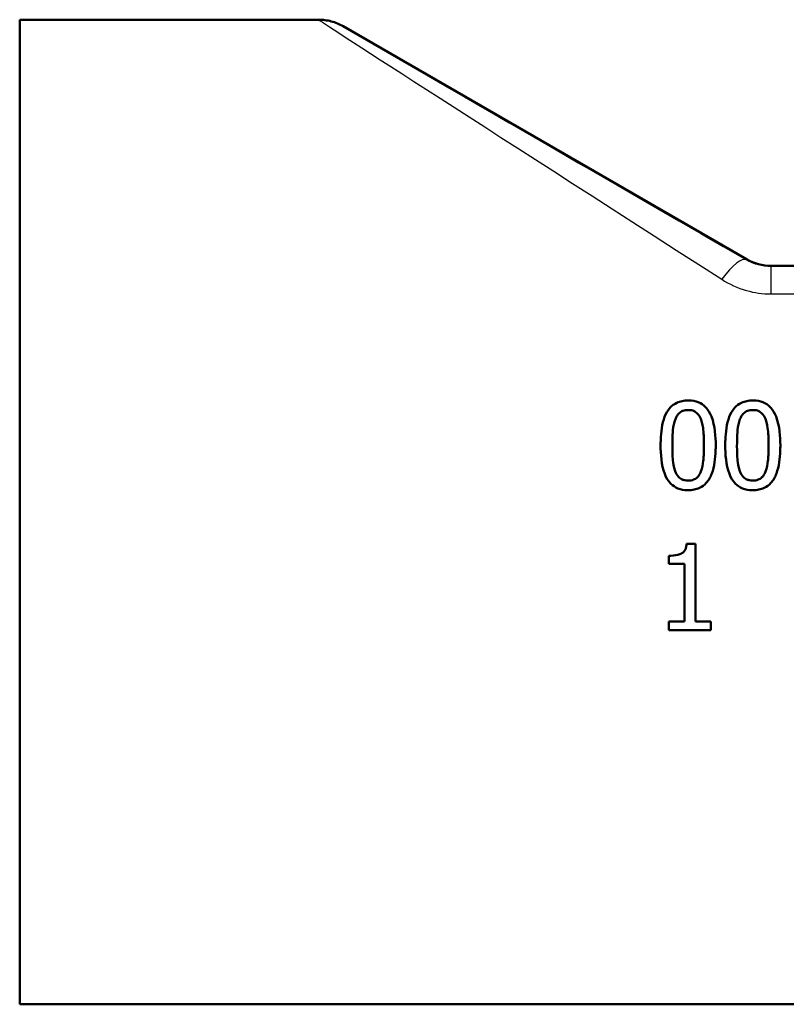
# Model space of a CAD drawing. Header units: millimetres. Extents: x 100 to 2000, y 93 to 2870.
# Tile 5 of 32: x 592 to 623, y 1452 to 1492. Entities that reach past the tile are written whole.
import ezdxf

# ---------------------------------------------------------------- set-up
doc = ezdxf.new("R2010")
doc.units = ezdxf.units.MM
doc.header["$LTSCALE"] = 10
doc.layers.add('Visible Edges(ISO)', color=7, linetype='Continuous', lineweight=50)
doc.layers.add('Visible Tangent Edges(ISO)', color=7, linetype='Continuous', lineweight=25)

msp = doc.modelspace()

# ---------------------------------------------------------------- linework, layer by layer
at = {"layer": 'Visible Edges(ISO)'}
for p, q in [((592.26, 1451.8), (592.26, 1491.8)), ((604.403, 1491.8), (592.26, 1491.8)), ((621.796, 1482.067), (605.403, 1491.532)), ((630.26, 1481.8), (622.796, 1481.8)), ((619.724, 1470.508), (619.361, 1470.508)), ((619.724, 1470.508), (619.724, 1467.354)), ((618.638, 1469.7), (618.638, 1470.021)), ((618.638, 1469.7), (619.273, 1469.7)), ((619.273, 1467.354), (619.273, 1469.7)), ((618.638, 1466.997), (618.638, 1467.354)), ((619.273, 1467.354), (618.638, 1467.354)), ((620.345, 1467.354), (619.724, 1467.354)), ((620.345, 1467.354), (620.345, 1466.997)), ((618.638, 1466.997), (620.345, 1466.997)), ((652.26, 1451.8), (592.26, 1451.8))]:
    msp.add_line(p, q, dxfattribs=at)
msp.add_ellipse((622.796, 1483.8), major_axis=(-2, 0), ratio=0.999999, start_param=1.047198, end_param=1.570796, dxfattribs=at)
for points, knots in [([(605.403, 1491.532), (605.328, 1491.575), (605.249, 1491.614), (605.088, 1491.681), (605.005, 1491.709), (604.837, 1491.754), (604.751, 1491.771), (604.578, 1491.794), (604.491, 1491.8), (604.403, 1491.8)], [0, 0, 0, 0, 0.25, 0.25, 0.5, 0.5, 0.75, 0.75, 1, 1, 1, 1]), ([(619.424, 1476.331), (619.341, 1476.331), (619.259, 1476.324), (619.104, 1476.293), (619.032, 1476.271), (618.859, 1476.192), (618.768, 1476.125), (618.585, 1475.928), (618.515, 1475.794), (618.358, 1475.381), (618.319, 1475.037), (618.305, 1474.656), (618.303, 1474.581), (618.303, 1474.507)], [-0.2309324, -0.2309324, -0.2309324, -0.2309324, -0.2089061, -0.2089061, -0.1886735, -0.1886735, -0.1577322, -0.1577322, -0.1156226, -0.1156226, -0.0225098, -0.0225098, 0, 0, 0, 0]), ([(620.541, 1474.51), (620.541, 1474.845), (620.515, 1475.303), (620.299, 1475.85), (620.223, 1475.955), (620.1, 1476.1), (620.016, 1476.169), (619.805, 1476.279), (619.683, 1476.311), (619.513, 1476.329), (619.468, 1476.331), (619.424, 1476.331)], [-0.1595734, -0.1595734, -0.1595734, -0.1595734, -0.1091464, -0.1091464, -0.0850343, -0.0850343, -0.0514888, -0.0514888, -0.0133667, -0.0133667, 0, 0, 0, 0]), ([(622.05, 1476.331), (621.968, 1476.331), (621.885, 1476.324), (621.73, 1476.293), (621.659, 1476.271), (621.485, 1476.192), (621.395, 1476.125), (621.211, 1475.928), (621.142, 1475.794), (620.984, 1475.381), (620.945, 1475.037), (620.931, 1474.656), (620.93, 1474.581), (620.93, 1474.507)], [-0.2309324, -0.2309324, -0.2309324, -0.2309324, -0.2089061, -0.2089061, -0.1886735, -0.1886735, -0.1577322, -0.1577322, -0.1156226, -0.1156226, -0.0225098, -0.0225098, 0, 0, 0, 0]), ([(623.168, 1474.51), (623.168, 1474.845), (623.141, 1475.303), (622.926, 1475.85), (622.849, 1475.955), (622.726, 1476.1), (622.642, 1476.169), (622.432, 1476.279), (622.31, 1476.311), (622.139, 1476.329), (622.095, 1476.331), (622.05, 1476.331)], [-0.1595734, -0.1595734, -0.1595734, -0.1595734, -0.1091464, -0.1091464, -0.0850343, -0.0850343, -0.0514888, -0.0514888, -0.0133667, -0.0133667, 0, 0, 0, 0]), ([(618.902, 1475.573), (618.92, 1475.619), (618.942, 1475.664), (618.993, 1475.743), (619.021, 1475.778), (619.105, 1475.858), (619.156, 1475.887), (619.272, 1475.932), (619.348, 1475.942), (619.424, 1475.942)], [-0.05655554, -0.05655554, -0.05655554, -0.05655554, -0.04640341, -0.04640341, -0.03730138, -0.03730138, -0.02273195, -0.02273195, 0, 0, 0, 0]), ([(619.424, 1475.942), (619.467, 1475.942), (619.51, 1475.939), (619.59, 1475.923), (619.627, 1475.912), (619.695, 1475.882), (619.749, 1475.853), (619.863, 1475.733), (619.906, 1475.657), (619.937, 1475.579)], [-0.1065055, -0.1065055, -0.1065055, -0.1065055, -0.0770309, -0.0770309, -0.0504053, -0.0504053, -0.025722, -0.025722, 0, 0, 0, 0]), ([(621.528, 1475.573), (621.547, 1475.619), (621.569, 1475.664), (621.619, 1475.743), (621.647, 1475.778), (621.731, 1475.858), (621.783, 1475.887), (621.898, 1475.932), (621.974, 1475.942), (622.05, 1475.942)], [-0.05655554, -0.05655554, -0.05655554, -0.05655554, -0.04640341, -0.04640341, -0.03730138, -0.03730138, -0.02273195, -0.02273195, 0, 0, 0, 0]), ([(622.05, 1475.942), (622.093, 1475.942), (622.136, 1475.939), (622.217, 1475.923), (622.254, 1475.912), (622.322, 1475.882), (622.376, 1475.853), (622.49, 1475.733), (622.532, 1475.657), (622.563, 1475.579)], [-0.1065055, -0.1065055, -0.1065055, -0.1065055, -0.0770309, -0.0770309, -0.0504053, -0.0504053, -0.025722, -0.025722, 0, 0, 0, 0]), ([(618.78, 1474.507), (618.78, 1474.616), (618.782, 1474.726), (618.793, 1474.988), (618.802, 1475.09), (618.82, 1475.275), (618.847, 1475.436), (618.902, 1475.573)], [-0.0648181, -0.0648181, -0.0648181, -0.0648181, -0.05658008, -0.05658008, -0.04503738, -0.04503738, 0, 0, 0, 0]), ([(619.937, 1475.579), (620.003, 1475.412), (620.027, 1475.226), (620.058, 1474.933), (620.065, 1474.715), (620.065, 1474.51)], [-0.09001163, -0.09001163, -0.09001163, -0.09001163, -0.06215447, -0.06215447, 0, 0, 0, 0]), ([(621.406, 1474.507), (621.406, 1474.616), (621.408, 1474.726), (621.419, 1474.988), (621.429, 1475.09), (621.446, 1475.275), (621.474, 1475.436), (621.528, 1475.573)], [-0.0648181, -0.0648181, -0.0648181, -0.0648181, -0.05658008, -0.05658008, -0.04503738, -0.04503738, 0, 0, 0, 0]), ([(622.563, 1475.579), (622.63, 1475.412), (622.653, 1475.226), (622.684, 1474.933), (622.691, 1474.715), (622.691, 1474.51)], [-0.09001163, -0.09001163, -0.09001163, -0.09001163, -0.06215447, -0.06215447, 0, 0, 0, 0]), ([(618.303, 1474.507), (618.303, 1474.163), (618.33, 1473.715), (618.537, 1473.177), (618.611, 1473.072), (618.735, 1472.924), (618.819, 1472.853), (619.033, 1472.739), (619.157, 1472.706), (619.332, 1472.688), (619.378, 1472.686), (619.424, 1472.686)], [-0.1600413, -0.1600413, -0.1600413, -0.1600413, -0.1104964, -0.1104964, -0.0863147, -0.0863147, -0.0526177, -0.0526177, -0.013755, -0.013755, 0, 0, 0, 0]), ([(618.899, 1473.452), (618.828, 1473.636), (618.81, 1473.814), (618.784, 1474.087), (618.78, 1474.307), (618.78, 1474.507)], [-0.08432616, -0.08432616, -0.08432616, -0.08432616, -0.06039919, -0.06039919, 0, 0, 0, 0]), ([(619.424, 1472.686), (619.506, 1472.686), (619.589, 1472.693), (619.744, 1472.724), (619.817, 1472.747), (619.99, 1472.828), (620.08, 1472.896), (620.258, 1473.091), (620.329, 1473.222), (620.487, 1473.646), (620.526, 1473.986), (620.54, 1474.362), (620.541, 1474.436), (620.541, 1474.51)], [-0.2407784, -0.2407784, -0.2407784, -0.2407784, -0.2159339, -0.2159339, -0.1931326, -0.1931326, -0.1584883, -0.1584883, -0.1137054, -0.1137054, -0.0223486, -0.0223486, 0, 0, 0, 0]), ([(620.065, 1474.51), (620.065, 1474.179), (620.046, 1473.978), (620.021, 1473.739), (619.993, 1473.579), (619.94, 1473.443)], [-0.07279858, -0.07279858, -0.07279858, -0.07279858, -0.04376759, -0.04376759, 0, 0, 0, 0]), ([(620.93, 1474.507), (620.93, 1474.163), (620.957, 1473.715), (621.163, 1473.177), (621.238, 1473.072), (621.361, 1472.924), (621.446, 1472.853), (621.659, 1472.739), (621.784, 1472.706), (621.958, 1472.688), (622.004, 1472.686), (622.05, 1472.686)], [-0.1600413, -0.1600413, -0.1600413, -0.1600413, -0.1104964, -0.1104964, -0.0863147, -0.0863147, -0.0526177, -0.0526177, -0.013755, -0.013755, 0, 0, 0, 0]), ([(621.525, 1473.452), (621.455, 1473.636), (621.436, 1473.814), (621.411, 1474.087), (621.406, 1474.307), (621.406, 1474.507)], [-0.08432616, -0.08432616, -0.08432616, -0.08432616, -0.06039919, -0.06039919, 0, 0, 0, 0]), ([(622.05, 1472.686), (622.133, 1472.686), (622.216, 1472.693), (622.371, 1472.724), (622.443, 1472.747), (622.616, 1472.828), (622.707, 1472.896), (622.884, 1473.091), (622.955, 1473.222), (623.114, 1473.646), (623.152, 1473.986), (623.166, 1474.362), (623.168, 1474.436), (623.168, 1474.51)], [-0.2407784, -0.2407784, -0.2407784, -0.2407784, -0.2159339, -0.2159339, -0.1931326, -0.1931326, -0.1584883, -0.1584883, -0.1137054, -0.1137054, -0.0223486, -0.0223486, 0, 0, 0, 0]), ([(622.691, 1474.51), (622.691, 1474.179), (622.673, 1473.978), (622.647, 1473.739), (622.619, 1473.579), (622.566, 1473.443)], [-0.07279858, -0.07279858, -0.07279858, -0.07279858, -0.04376759, -0.04376759, 0, 0, 0, 0]), ([(619.424, 1473.075), (619.378, 1473.075), (619.333, 1473.078), (619.249, 1473.095), (619.21, 1473.107), (619.144, 1473.137), (619.088, 1473.167), (618.971, 1473.295), (618.929, 1473.371), (618.899, 1473.452)], [-0.1229826, -0.1229826, -0.1229826, -0.1229826, -0.0856521, -0.0856521, -0.0521174, -0.0521174, -0.0258435, -0.0258435, 0, 0, 0, 0]), ([(619.94, 1473.443), (619.922, 1473.398), (619.901, 1473.354), (619.853, 1473.276), (619.826, 1473.241), (619.743, 1473.16), (619.69, 1473.131), (619.575, 1473.085), (619.499, 1473.075), (619.424, 1473.075)], [-0.05528125, -0.05528125, -0.05528125, -0.05528125, -0.04571367, -0.04571367, -0.03709696, -0.03709696, -0.02272541, -0.02272541, 0, 0, 0, 0]), ([(622.05, 1473.075), (622.005, 1473.075), (621.959, 1473.078), (621.875, 1473.095), (621.836, 1473.107), (621.771, 1473.137), (621.714, 1473.167), (621.597, 1473.295), (621.555, 1473.371), (621.525, 1473.452)], [-0.1229826, -0.1229826, -0.1229826, -0.1229826, -0.0856521, -0.0856521, -0.0521174, -0.0521174, -0.0258435, -0.0258435, 0, 0, 0, 0]), ([(622.566, 1473.443), (622.549, 1473.398), (622.528, 1473.354), (622.479, 1473.276), (622.452, 1473.241), (622.369, 1473.16), (622.317, 1473.131), (622.202, 1473.085), (622.126, 1473.075), (622.05, 1473.075)], [-0.05528125, -0.05528125, -0.05528125, -0.05528125, -0.04571367, -0.04571367, -0.03709696, -0.03709696, -0.02272541, -0.02272541, 0, 0, 0, 0]), ([(619.361, 1470.508), (619.358, 1470.463), (619.351, 1470.417), (619.33, 1470.335), (619.316, 1470.298), (619.277, 1470.223), (619.251, 1470.188), (619.197, 1470.141), (619.156, 1470.109), (618.975, 1470.043), (618.849, 1470.027), (618.695, 1470.021), (618.666, 1470.021), (618.638, 1470.021)], [-0.2096713, -0.2096713, -0.2096713, -0.2096713, -0.1621796, -0.1621796, -0.1209663, -0.1209663, -0.074174, -0.074174, -0.0461338, -0.0461338, -0.0085215, -0.0085215, 0, 0, 0, 0])]:
    msp.add_open_spline(points, degree=3, knots=knots, dxfattribs=at)
at = {"layer": 'Visible Tangent Edges(ISO)'}
for p, q in [((621.796, 1482.067), (621.788, 1482.04)), ((622.788, 1481.771), (622.796, 1481.8)), ((622.788, 1480.657), (622.788, 1481.771)), ((637.316, 1481.771), (622.788, 1481.771)), ((622.788, 1480.657), (642.516, 1480.657))]:
    msp.add_line(p, q, dxfattribs=at)
for centre, major_axis, ratio, start_param, end_param in [((635.58, 1471.8), (-31.177, 20), 0.000916, 6.281758, 7.360226), ((636.58, 1473.532), (-31.177, 18), 0.000873, 6.28148, 7.360143), ((620.788, 1480.308), (1.001, 1.732), 0.259233, 0.001807, 1.149175)]:
    msp.add_ellipse(centre, major_axis=major_axis, ratio=ratio, start_param=start_param, end_param=end_param, dxfattribs=at)
for points, knots in [([(622.788, 1481.771), (622.619, 1481.771), (622.45, 1481.793), (622.111, 1481.881), (621.942, 1481.951), (621.788, 1482.04)], [0, 0, 0, 0, 0.1014564, 0.1014564, 0.2118608, 0.2118608, 0.2118608, 0.2118608]), ([(620.788, 1481.253), (621.096, 1481.055), (621.434, 1480.9), (622.112, 1480.705), (622.45, 1480.657), (622.788, 1480.657)], [-0.2118608, -0.2118608, -0.2118608, -0.2118608, -0.1014564, -0.1014564, 0, 0, 0, 0])]:
    msp.add_open_spline(points, degree=3, knots=knots, dxfattribs=at)

doc.saveas('drawing.dxf')
